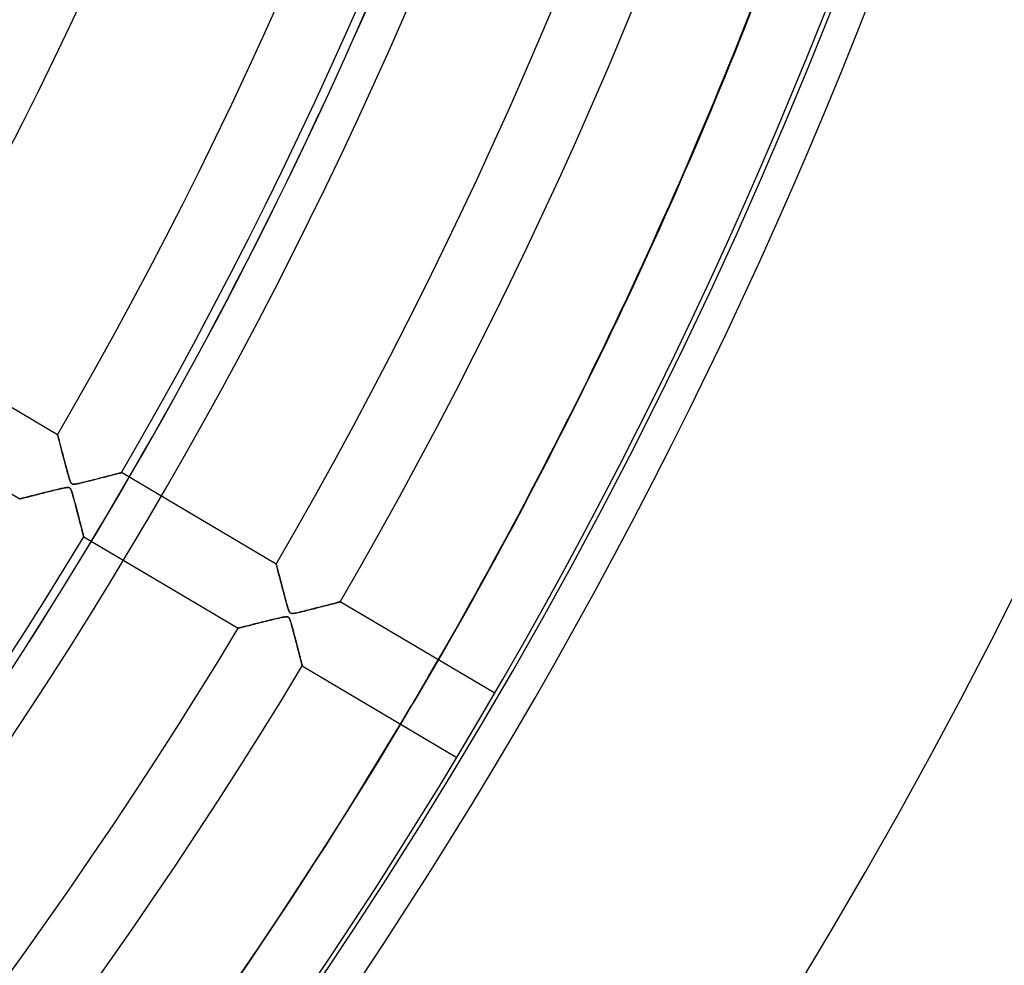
# Model space of a CAD drawing. Header units: millimetres. Extents: x -790 to 790, y -790 to 790.
# Tile 40 of 62: x 521 to 654, y -377 to -250. Entities that reach past the tile are written whole.
import ezdxf

# ---------------------------------------------------------------- set-up
doc = ezdxf.new("R2010")
doc.units = ezdxf.units.MM
doc.layers.add('HIDDEN', color=7, linetype='Continuous')
doc.layers.add('THICK', color=7, linetype='Continuous')

msp = doc.modelspace()

# ---------------------------------------------------------------- linework, layer by layer
at = {"layer": 'HIDDEN'}
for p, q in [((526.56, -305.6), (526.56, -305.6)), ((526.56, -305.6), (526.56, -305.63)), ((526.56, -305.63), (526.57, -305.67)), ((526.57, -305.67), (526.59, -305.72)), ((526.59, -305.72), (526.61, -305.79)), ((526.61, -305.79), (526.63, -305.87)), ((526.63, -305.87), (526.65, -305.97)), ((526.65, -305.97), (526.68, -306.07)), ((526.68, -306.07), (526.71, -306.19)), ((526.71, -306.19), (526.75, -306.32)), ((526.75, -306.32), (526.78, -306.46)), ((526.78, -306.46), (526.82, -306.61)), ((526.82, -306.61), (526.86, -306.77)), ((526.86, -306.77), (526.91, -306.93)), ((526.91, -306.93), (526.95, -307.1)), ((526.95, -307.1), (527, -307.28)), ((527, -307.28), (527.04, -307.46)), ((527.04, -307.46), (527.09, -307.65)), ((527.09, -307.65), (527.14, -307.84)), ((527.14, -307.84), (527.2, -308.04)), ((527.2, -308.04), (527.25, -308.24)), ((527.25, -308.24), (527.3, -308.45)), ((527.3, -308.45), (527.36, -308.66)), ((527.36, -308.66), (527.41, -308.87)), ((527.41, -308.87), (527.47, -309.08)), ((527.47, -309.08), (527.53, -309.3)), ((527.53, -309.3), (527.58, -309.52)), ((527.58, -309.52), (527.64, -309.74)), ((527.64, -309.74), (527.7, -309.96)), ((527.7, -309.96), (527.76, -310.18)), ((527.76, -310.18), (527.82, -310.41)), ((527.82, -310.41), (527.88, -310.63)), ((527.88, -310.63), (527.94, -310.85)), ((535.03, -310.71), (535.09, -310.69)), ((535.09, -310.69), (535.13, -310.68)), ((535.13, -310.68), (535.15, -310.68)), ((527.94, -310.85), (528, -311.05)), ((528, -311.05), (528.05, -311.23)), ((528.05, -311.23), (528.1, -311.4)), ((528.1, -311.4), (528.15, -311.56)), ((528.15, -311.56), (528.2, -311.69)), ((528.2, -311.69), (528.24, -311.82)), ((528.24, -311.82), (528.29, -311.92)), ((528.29, -311.92), (528.33, -312.01)), ((528.33, -312.01), (528.38, -312.09)), ((529.74, -312.05), (530.08, -311.97)), ((530.08, -311.97), (530.44, -311.88)), ((530.44, -311.88), (530.82, -311.79)), ((530.82, -311.79), (531.19, -311.69)), ((531.19, -311.69), (531.55, -311.6)), ((531.55, -311.6), (531.89, -311.52)), ((531.89, -311.52), (532.23, -311.43)), ((532.23, -311.43), (532.55, -311.35)), ((532.55, -311.35), (532.86, -311.27)), ((532.86, -311.27), (533.16, -311.19)), ((533.16, -311.19), (533.44, -311.12)), ((533.44, -311.12), (533.7, -311.05)), ((533.7, -311.05), (533.94, -310.99)), ((533.94, -310.99), (534.15, -310.93)), ((534.15, -310.93), (534.35, -310.88)), ((534.35, -310.88), (534.53, -310.84)), ((534.53, -310.84), (534.69, -310.79)), ((534.69, -310.79), (534.82, -310.76)), ((534.82, -310.76), (534.94, -310.73)), ((534.94, -310.73), (535.03, -310.71)), ((525.11, -313.29), (524.85, -313.35)), ((525.37, -313.22), (525.11, -313.29)), ((525.63, -313.16), (525.37, -313.22)), ((525.89, -313.09), (525.63, -313.16)), ((526.13, -313.03), (525.89, -313.09)), ((526.37, -312.98), (526.13, -313.03)), ((526.59, -312.92), (526.37, -312.98)), ((526.8, -312.87), (526.59, -312.92)), ((526.99, -312.83), (526.8, -312.87)), ((527.17, -312.79), (526.99, -312.83)), ((527.34, -312.75), (527.17, -312.79)), ((527.48, -312.72), (527.34, -312.75)), ((527.61, -312.7), (527.48, -312.72)), ((527.74, -312.68), (527.61, -312.7)), ((527.86, -312.67), (527.74, -312.68)), ((527.96, -312.67), (527.86, -312.67)), ((528.05, -312.68), (527.96, -312.67)), ((528.13, -312.7), (528.05, -312.68)), ((528.19, -312.74), (528.13, -312.7)), ((528.25, -312.8), (528.19, -312.74)), ((528.31, -312.88), (528.25, -312.8)), ((528.36, -312.98), (528.31, -312.88)), ((528.42, -313.12), (528.36, -312.98)), ((528.38, -312.09), (528.43, -312.14)), ((528.48, -313.3), (528.42, -313.12)), ((528.43, -312.14), (528.49, -312.18)), ((528.55, -313.52), (528.48, -313.3)), ((528.49, -312.18), (528.55, -312.21)), ((528.55, -312.21), (528.62, -312.22)), ((528.62, -312.22), (528.7, -312.23)), ((528.7, -312.23), (528.82, -312.23)), ((528.82, -312.23), (528.97, -312.21)), ((528.97, -312.21), (529.18, -312.17)), ((529.18, -312.17), (529.44, -312.12)), ((529.44, -312.12), (529.74, -312.05)), ((521.5, -314.19), (521.47, -314.2)), ((521.47, -314.2), (521.47, -314.2)), ((521.54, -314.18), (521.5, -314.19)), ((521.6, -314.17), (521.54, -314.18)), ((521.67, -314.15), (521.6, -314.17)), ((521.76, -314.13), (521.67, -314.15)), ((521.86, -314.1), (521.76, -314.13)), ((521.97, -314.08), (521.86, -314.1)), ((522.1, -314.04), (521.97, -314.08)), ((522.24, -314.01), (522.1, -314.04)), ((522.39, -313.97), (522.24, -314.01)), ((522.54, -313.93), (522.39, -313.97)), ((522.71, -313.89), (522.54, -313.93)), ((522.89, -313.84), (522.71, -313.89)), ((523.07, -313.8), (522.89, -313.84)), ((523.27, -313.75), (523.07, -313.8)), ((523.47, -313.7), (523.27, -313.75)), ((523.68, -313.65), (523.47, -313.7)), ((523.9, -313.59), (523.68, -313.65)), ((524.13, -313.53), (523.9, -313.59)), ((524.36, -313.47), (524.13, -313.53)), ((524.6, -313.41), (524.36, -313.47)), ((524.85, -313.35), (524.6, -313.41)), ((528.62, -313.76), (528.55, -313.52)), ((528.7, -314.04), (528.62, -313.76)), ((528.78, -314.33), (528.7, -314.04)), ((528.86, -314.63), (528.78, -314.33)), ((528.94, -314.92), (528.86, -314.63)), ((529.01, -315.22), (528.94, -314.92)), ((529.09, -315.51), (529.01, -315.22)), ((529.16, -315.79), (529.09, -315.51)), ((529.24, -316.07), (529.16, -315.79)), ((529.31, -316.35), (529.24, -316.07)), ((529.38, -316.62), (529.31, -316.35)), ((529.45, -316.89), (529.38, -316.62)), ((529.51, -317.15), (529.45, -316.89)), ((529.58, -317.4), (529.51, -317.15)), ((529.64, -317.64), (529.58, -317.4)), ((529.7, -317.87), (529.64, -317.64)), ((529.75, -318.09), (529.7, -317.87)), ((529.8, -318.29), (529.75, -318.09)), ((529.85, -318.48), (529.8, -318.29)), ((529.9, -318.66), (529.85, -318.48)), ((529.94, -318.82), (529.9, -318.66)), ((529.97, -318.95), (529.94, -318.82)), ((530, -319.07), (529.97, -318.95)), ((530.03, -319.16), (530, -319.07)), ((530.04, -319.23), (530.03, -319.16)), ((530.05, -319.27), (530.04, -319.23)), ((530.06, -319.28), (530.05, -319.27)), ((555.91, -322.95), (555.91, -322.97)), ((555.91, -322.97), (555.92, -323)), ((555.92, -323), (555.93, -323.06)), ((555.93, -323.06), (555.96, -323.14)), ((555.96, -323.14), (555.98, -323.24)), ((555.98, -323.24), (556.01, -323.36)), ((556.01, -323.36), (556.05, -323.49)), ((556.05, -323.49), (556.09, -323.65)), ((556.09, -323.65), (556.14, -323.82)), ((556.14, -323.82), (556.18, -324.01)), ((556.18, -324.01), (556.24, -324.21)), ((556.24, -324.21), (556.29, -324.42)), ((556.29, -324.42), (556.35, -324.64)), ((556.35, -324.64), (556.41, -324.87)), ((556.41, -324.87), (556.47, -325.11)), ((556.47, -325.11), (556.54, -325.36)), ((556.54, -325.36), (556.61, -325.62)), ((556.61, -325.62), (556.67, -325.88)), ((556.67, -325.88), (556.74, -326.15)), ((556.74, -326.15), (556.82, -326.42)), ((556.82, -326.42), (556.89, -326.7)), ((556.89, -326.7), (556.97, -326.98)), ((556.97, -326.98), (557.04, -327.27)), ((557.04, -327.27), (557.12, -327.56)), ((557.12, -327.56), (557.2, -327.85)), ((557.2, -327.85), (557.27, -328.13)), ((557.27, -328.13), (557.35, -328.4)), ((557.35, -328.4), (557.42, -328.64)), ((557.42, -328.64), (557.48, -328.85)), ((557.48, -328.85), (557.54, -329.03)), ((557.54, -329.03), (557.59, -329.18)), ((557.59, -329.18), (557.64, -329.29)), ((559.69, -329.27), (559.99, -329.19)), ((559.99, -329.19), (560.31, -329.11)), ((560.31, -329.11), (560.63, -329.03)), ((560.63, -329.03), (560.95, -328.95)), ((560.95, -328.95), (561.25, -328.87)), ((561.25, -328.87), (561.55, -328.8)), ((561.55, -328.8), (561.84, -328.72)), ((561.84, -328.72), (562.11, -328.65)), ((562.11, -328.65), (562.38, -328.58)), ((562.38, -328.58), (562.63, -328.52)), ((562.63, -328.52), (562.87, -328.46)), ((562.87, -328.46), (563.1, -328.4)), ((563.1, -328.4), (563.31, -328.34)), ((563.31, -328.34), (563.5, -328.29)), ((563.5, -328.29), (563.68, -328.25)), ((563.68, -328.25), (563.85, -328.2)), ((563.85, -328.2), (563.99, -328.17)), ((563.99, -328.17), (564.12, -328.13)), ((564.12, -328.13), (564.23, -328.1)), ((564.23, -328.1), (564.33, -328.08)), ((564.33, -328.08), (564.4, -328.06)), ((564.4, -328.06), (564.45, -328.05)), ((564.45, -328.05), (564.49, -328.04)), ((564.49, -328.04), (564.5, -328.03)), ((554.94, -330.53), (554.69, -330.59)), ((555.19, -330.46), (554.94, -330.53)), ((555.43, -330.41), (555.19, -330.46)), ((555.65, -330.35), (555.43, -330.41)), ((555.87, -330.3), (555.65, -330.35)), ((556.08, -330.25), (555.87, -330.3)), ((556.27, -330.2), (556.08, -330.25)), ((556.45, -330.16), (556.27, -330.2)), ((556.61, -330.13), (556.45, -330.16)), ((556.76, -330.1), (556.61, -330.13)), ((556.89, -330.07), (556.76, -330.1)), ((557.01, -330.05), (556.89, -330.07)), ((557.13, -330.04), (557.01, -330.05)), ((557.24, -330.03), (557.13, -330.04)), ((557.33, -330.03), (557.24, -330.03)), ((557.41, -330.04), (557.33, -330.03)), ((557.48, -330.06), (557.41, -330.04)), ((557.54, -330.09), (557.48, -330.06)), ((557.59, -330.14), (557.54, -330.09)), ((557.64, -330.21), (557.59, -330.14)), ((557.64, -329.29), (557.69, -329.39)), ((557.69, -330.29), (557.64, -330.21)), ((557.69, -329.39), (557.74, -329.46)), ((557.74, -330.4), (557.69, -330.29)), ((557.74, -329.46), (557.8, -329.51)), ((557.79, -330.53), (557.74, -330.4)), ((557.84, -330.69), (557.79, -330.53)), ((557.8, -329.51), (557.86, -329.55)), ((557.86, -329.55), (557.92, -329.57)), ((557.92, -329.57), (558, -329.59)), ((558, -329.59), (558.1, -329.59)), ((558.1, -329.59), (558.21, -329.58)), ((558.21, -329.58), (558.34, -329.56)), ((558.34, -329.56), (558.5, -329.54)), ((558.5, -329.54), (558.68, -329.5)), ((558.68, -329.5), (558.9, -329.45)), ((558.9, -329.45), (559.14, -329.4)), ((559.14, -329.4), (559.4, -329.33)), ((559.4, -329.33), (559.69, -329.27)), ((550.83, -331.56), (550.82, -331.56)), ((550.85, -331.55), (550.83, -331.56)), ((550.9, -331.54), (550.85, -331.55)), ((550.96, -331.53), (550.9, -331.54)), ((551.03, -331.51), (550.96, -331.53)), ((551.12, -331.49), (551.03, -331.51)), ((551.22, -331.46), (551.12, -331.49)), ((551.34, -331.43), (551.22, -331.46)), ((551.47, -331.4), (551.34, -331.43)), ((551.61, -331.36), (551.47, -331.4)), ((551.76, -331.32), (551.61, -331.36)), ((551.92, -331.28), (551.76, -331.32)), ((552.09, -331.24), (551.92, -331.28)), ((552.26, -331.2), (552.09, -331.24)), ((552.44, -331.15), (552.26, -331.2)), ((552.63, -331.1), (552.44, -331.15)), ((552.83, -331.05), (552.63, -331.1)), ((553.04, -331), (552.83, -331.05)), ((553.26, -330.95), (553.04, -331)), ((553.48, -330.89), (553.26, -330.95)), ((553.71, -330.83), (553.48, -330.89)), ((553.94, -330.78), (553.71, -330.83)), ((554.18, -330.71), (553.94, -330.78)), ((554.43, -330.65), (554.18, -330.71)), ((554.69, -330.59), (554.43, -330.65)), ((557.9, -330.87), (557.84, -330.69)), ((557.96, -331.08), (557.9, -330.87)), ((558.03, -331.31), (557.96, -331.08)), ((558.09, -331.56), (558.03, -331.31)), ((558.16, -331.8), (558.09, -331.56)), ((558.23, -332.05), (558.16, -331.8)), ((558.29, -332.3), (558.23, -332.05)), ((558.36, -332.55), (558.29, -332.3)), ((558.42, -332.79), (558.36, -332.55)), ((558.48, -333.03), (558.42, -332.79)), ((558.54, -333.27), (558.48, -333.03)), ((558.6, -333.5), (558.54, -333.27)), ((558.66, -333.73), (558.6, -333.5)), ((558.72, -333.95), (558.66, -333.73)), ((558.78, -334.17), (558.72, -333.95)), ((558.83, -334.39), (558.78, -334.17)), ((558.89, -334.6), (558.83, -334.39)), ((558.94, -334.8), (558.89, -334.6)), ((558.99, -335), (558.94, -334.8)), ((559.04, -335.19), (558.99, -335)), ((559.08, -335.37), (559.04, -335.19)), ((559.13, -335.54), (559.08, -335.37)), ((559.17, -335.7), (559.13, -335.54)), ((559.21, -335.86), (559.17, -335.7)), ((559.24, -336), (559.21, -335.86)), ((559.28, -336.13), (559.24, -336)), ((559.31, -336.24), (559.28, -336.13)), ((559.33, -336.35), (559.31, -336.24)), ((559.36, -336.44), (559.33, -336.35)), ((559.37, -336.51), (559.36, -336.44)), ((559.39, -336.57), (559.37, -336.51)), ((559.4, -336.61), (559.39, -336.57)), ((559.41, -336.63), (559.4, -336.61)), ((559.41, -336.64), (559.41, -336.63))]:
    msp.add_line(p, q, dxfattribs=at)
for radius, start, end in [(682, 179.99998, 0), (625, 179.99998, 0), (677.5, 180.00002, 0), (619.99, 302.27977, 337.64846), (620, 302.28006, 337.6488)]:
    msp.add_arc((0, 0), radius, start, end, dxfattribs=at)
for centre, major_axis, start_param, end_param in [((0, 0), (522.54, -416.72), 0.133267, 0.148412), ((0.2, 0.24), (-522.54, 416.72), -3.008795, -2.99365)]:
    msp.add_ellipse(centre, major_axis=major_axis, ratio=0.987688, start_param=start_param, end_param=end_param, dxfattribs=at)
at = {"layer": 'THICK'}
for p, q in [((526.56, -305.6), (505.79, -293.32)), ((500.7, -301.92), (521.47, -314.2)), ((526.56, -305.63), (526.56, -305.6)), ((526.56, -305.6), (526.56, -305.6)), ((526.58, -305.67), (526.56, -305.63)), ((526.59, -305.73), (526.58, -305.67)), ((526.61, -305.8), (526.59, -305.73)), ((526.63, -305.89), (526.61, -305.8)), ((526.66, -305.99), (526.63, -305.89)), ((526.69, -306.1), (526.66, -305.99)), ((526.72, -306.23), (526.69, -306.1)), ((526.76, -306.37), (526.72, -306.23)), ((526.8, -306.51), (526.76, -306.37)), ((526.84, -306.67), (526.8, -306.51)), ((526.88, -306.84), (526.84, -306.67)), ((526.93, -307.02), (526.88, -306.84)), ((526.98, -307.2), (526.93, -307.02)), ((527.03, -307.39), (526.98, -307.2)), ((527.08, -307.59), (527.03, -307.39)), ((527.13, -307.8), (527.08, -307.59)), ((527.19, -308.02), (527.13, -307.8)), ((527.25, -308.25), (527.19, -308.02)), ((527.31, -308.48), (527.25, -308.25)), ((527.38, -308.72), (527.31, -308.48)), ((527.44, -308.97), (527.38, -308.72)), ((527.51, -309.23), (527.44, -308.97)), ((527.58, -309.49), (527.51, -309.23)), ((527.65, -309.75), (527.58, -309.49)), ((527.71, -310.01), (527.65, -309.75)), ((527.78, -310.25), (527.71, -310.01)), ((527.84, -310.48), (527.78, -310.25)), ((527.9, -310.7), (527.84, -310.48)), ((527.96, -310.91), (527.9, -310.7)), ((535.09, -310.69), (535.02, -310.71)), ((535.13, -310.68), (535.09, -310.69)), ((535.15, -310.68), (535.13, -310.68)), ((555.91, -322.95), (535.15, -310.68)), ((528.01, -311.1), (527.96, -310.91)), ((528.07, -311.28), (528.01, -311.1)), ((528.11, -311.44), (528.07, -311.28)), ((528.16, -311.58), (528.11, -311.44)), ((528.2, -311.7), (528.16, -311.58)), ((528.25, -311.83), (528.2, -311.7)), ((528.29, -311.94), (528.25, -311.83)), ((528.34, -312.03), (528.29, -311.94)), ((529.9, -312.01), (529.62, -312.08)), ((530.19, -311.94), (529.9, -312.01)), ((530.49, -311.87), (530.19, -311.94)), ((530.79, -311.8), (530.49, -311.87)), ((531.08, -311.72), (530.79, -311.8)), ((531.37, -311.65), (531.08, -311.72)), ((531.66, -311.58), (531.37, -311.65)), ((531.94, -311.5), (531.66, -311.58)), ((532.22, -311.43), (531.94, -311.5)), ((532.49, -311.36), (532.22, -311.43)), ((532.75, -311.29), (532.49, -311.36)), ((533.01, -311.23), (532.75, -311.29)), ((533.26, -311.16), (533.01, -311.23)), ((533.5, -311.1), (533.26, -311.16)), ((533.73, -311.04), (533.5, -311.1)), ((533.95, -310.99), (533.73, -311.04)), ((534.16, -310.93), (533.95, -310.99)), ((534.35, -310.88), (534.16, -310.93)), ((534.52, -310.84), (534.35, -310.88)), ((534.68, -310.8), (534.52, -310.84)), ((534.82, -310.76), (534.68, -310.8)), ((534.93, -310.73), (534.82, -310.76)), ((535.02, -310.71), (534.93, -310.73)), ((524.75, -313.38), (524.96, -313.32)), ((524.96, -313.32), (525.18, -313.27)), ((525.18, -313.27), (525.4, -313.22)), ((525.4, -313.22), (525.62, -313.16)), ((525.62, -313.16), (525.84, -313.1)), ((525.84, -313.1), (526.07, -313.05)), ((526.07, -313.05), (526.29, -312.99)), ((526.29, -312.99), (526.52, -312.94)), ((526.52, -312.94), (526.74, -312.89)), ((526.74, -312.89), (526.94, -312.84)), ((526.94, -312.84), (527.13, -312.8)), ((527.13, -312.8), (527.3, -312.76)), ((527.3, -312.76), (527.46, -312.73)), ((527.46, -312.73), (527.6, -312.7)), ((527.6, -312.7), (527.73, -312.68)), ((527.73, -312.68), (527.84, -312.67)), ((527.84, -312.67), (527.95, -312.67)), ((527.95, -312.67), (528.03, -312.68)), ((528.03, -312.68), (528.1, -312.69)), ((528.1, -312.69), (528.17, -312.72)), ((528.17, -312.72), (528.22, -312.76)), ((528.22, -312.76), (528.27, -312.82)), ((528.27, -312.82), (528.31, -312.89)), ((528.31, -312.89), (528.37, -312.99)), ((528.39, -312.1), (528.34, -312.03)), ((528.37, -312.99), (528.42, -313.14)), ((528.45, -312.15), (528.39, -312.1)), ((528.42, -313.14), (528.49, -313.34)), ((528.52, -312.19), (528.45, -312.15)), ((528.49, -313.34), (528.57, -313.59)), ((528.59, -312.22), (528.52, -312.19)), ((528.69, -312.23), (528.59, -312.22)), ((528.81, -312.23), (528.69, -312.23)), ((528.96, -312.21), (528.81, -312.23)), ((529.15, -312.18), (528.96, -312.21)), ((529.37, -312.13), (529.15, -312.18)), ((529.62, -312.08), (529.37, -312.13)), ((521.47, -314.2), (521.5, -314.19)), ((521.47, -314.2), (521.47, -314.2)), ((521.5, -314.19), (521.54, -314.18)), ((521.54, -314.18), (521.59, -314.17)), ((521.59, -314.17), (521.66, -314.15)), ((521.66, -314.15), (521.74, -314.13)), ((521.74, -314.13), (521.84, -314.11)), ((521.84, -314.11), (521.95, -314.08)), ((521.95, -314.08), (522.07, -314.05)), ((522.07, -314.05), (522.19, -314.02)), ((522.19, -314.02), (522.33, -313.98)), ((522.33, -313.98), (522.48, -313.95)), ((522.48, -313.95), (522.64, -313.91)), ((522.64, -313.91), (522.8, -313.87)), ((522.8, -313.87), (522.98, -313.82)), ((522.98, -313.82), (523.15, -313.78)), ((523.15, -313.78), (523.34, -313.73)), ((523.34, -313.73), (523.53, -313.68)), ((523.53, -313.68), (523.72, -313.64)), ((523.72, -313.64), (523.92, -313.59)), ((523.92, -313.59), (524.12, -313.54)), ((524.12, -313.54), (524.32, -313.48)), ((524.32, -313.48), (524.53, -313.43)), ((524.53, -313.43), (524.75, -313.38)), ((528.57, -313.59), (528.66, -313.89)), ((528.66, -313.89), (528.75, -314.22)), ((528.75, -314.22), (528.84, -314.58)), ((528.84, -314.58), (528.94, -314.95)), ((528.94, -314.95), (529.04, -315.32)), ((529.04, -315.32), (529.13, -315.68)), ((529.13, -315.68), (529.22, -316.03)), ((529.22, -316.03), (529.31, -316.36)), ((529.31, -316.36), (529.39, -316.69)), ((529.39, -316.69), (529.47, -317)), ((529.47, -317), (529.55, -317.29)), ((529.55, -317.29), (529.62, -317.57)), ((529.62, -317.57), (529.69, -317.83)), ((529.69, -317.83), (529.75, -318.07)), ((529.75, -318.07), (529.8, -318.29)), ((529.8, -318.29), (529.85, -318.49)), ((529.85, -318.49), (529.9, -318.67)), ((529.9, -318.67), (529.94, -318.82)), ((529.94, -318.82), (529.97, -318.96)), ((529.97, -318.96), (530, -319.07)), ((530, -319.07), (530.03, -319.16)), ((530.03, -319.16), (530.04, -319.23)), ((530.04, -319.23), (530.05, -319.27)), ((530.05, -319.27), (530.06, -319.28)), ((530.06, -319.28), (550.82, -331.56)), ((555.91, -322.96), (555.91, -322.95)), ((555.92, -322.99), (555.91, -322.96)), ((555.93, -323.03), (555.92, -322.99)), ((555.94, -323.09), (555.93, -323.03)), ((555.96, -323.17), (555.94, -323.09)), ((555.99, -323.26), (555.96, -323.17)), ((556.01, -323.36), (555.99, -323.26)), ((556.04, -323.48), (556.01, -323.36)), ((556.08, -323.6), (556.04, -323.48)), ((556.11, -323.74), (556.08, -323.6)), ((556.15, -323.89), (556.11, -323.74)), ((556.2, -324.05), (556.15, -323.89)), ((556.24, -324.22), (556.2, -324.05)), ((556.28, -324.39), (556.24, -324.22)), ((556.33, -324.58), (556.28, -324.39)), ((556.38, -324.77), (556.33, -324.58)), ((556.43, -324.97), (556.38, -324.77)), ((556.49, -325.17), (556.43, -324.97)), ((556.54, -325.39), (556.49, -325.17)), ((556.6, -325.61), (556.54, -325.39)), ((556.66, -325.84), (556.6, -325.61)), ((556.72, -326.07), (556.66, -325.84)), ((556.79, -326.31), (556.72, -326.07)), ((556.85, -326.56), (556.79, -326.31)), ((556.92, -326.81), (556.85, -326.56)), ((556.99, -327.07), (556.92, -326.81)), ((557.05, -327.31), (556.99, -327.07)), ((557.12, -327.55), (557.05, -327.31)), ((557.18, -327.78), (557.12, -327.55)), ((557.23, -327.99), (557.18, -327.78)), ((557.29, -328.2), (557.23, -327.99)), ((557.34, -328.39), (557.29, -328.2)), ((557.39, -328.56), (557.34, -328.39)), ((557.44, -328.72), (557.39, -328.56)), ((557.49, -328.86), (557.44, -328.72)), ((557.53, -328.99), (557.49, -328.86)), ((557.57, -329.11), (557.53, -328.99)), ((557.61, -329.22), (557.57, -329.11)), ((559.91, -329.21), (559.66, -329.27)), ((560.16, -329.15), (559.91, -329.21)), ((560.4, -329.09), (560.16, -329.15)), ((560.65, -329.03), (560.4, -329.09)), ((560.89, -328.96), (560.65, -329.03)), ((561.12, -328.9), (560.89, -328.96)), ((561.36, -328.84), (561.12, -328.9)), ((561.59, -328.79), (561.36, -328.84)), ((561.81, -328.73), (561.59, -328.79)), ((562.03, -328.67), (561.81, -328.73)), ((562.25, -328.62), (562.03, -328.67)), ((562.46, -328.56), (562.25, -328.62)), ((562.66, -328.51), (562.46, -328.56)), ((562.86, -328.46), (562.66, -328.51)), ((563.04, -328.41), (562.86, -328.46)), ((563.23, -328.36), (563.04, -328.41)), ((563.4, -328.32), (563.23, -328.36)), ((563.56, -328.28), (563.4, -328.32)), ((563.71, -328.24), (563.56, -328.28)), ((563.85, -328.2), (563.71, -328.24)), ((563.98, -328.17), (563.85, -328.2)), ((564.1, -328.14), (563.98, -328.17)), ((564.2, -328.11), (564.1, -328.14)), ((564.29, -328.09), (564.2, -328.11)), ((564.37, -328.07), (564.29, -328.09)), ((564.42, -328.05), (564.37, -328.07)), ((564.47, -328.04), (564.42, -328.05)), ((564.49, -328.04), (564.47, -328.04)), ((564.5, -328.03), (564.49, -328.04)), ((585.25, -340.31), (564.5, -328.03)), ((554.86, -330.55), (555.15, -330.48)), ((555.15, -330.48), (555.44, -330.4)), ((555.44, -330.4), (555.73, -330.33)), ((555.73, -330.33), (556.02, -330.26)), ((556.02, -330.26), (556.28, -330.2)), ((556.28, -330.2), (556.53, -330.15)), ((556.53, -330.15), (556.74, -330.1)), ((556.74, -330.1), (556.93, -330.07)), ((556.93, -330.07), (557.08, -330.04)), ((557.08, -330.04), (557.21, -330.03)), ((557.21, -330.03), (557.31, -330.03)), ((557.31, -330.03), (557.4, -330.04)), ((557.4, -330.04), (557.47, -330.06)), ((557.47, -330.06), (557.53, -330.09)), ((557.53, -330.09), (557.59, -330.14)), ((557.59, -330.14), (557.64, -330.2)), ((557.66, -329.32), (557.61, -329.22)), ((557.64, -330.2), (557.69, -330.28)), ((557.7, -329.4), (557.66, -329.32)), ((557.69, -330.28), (557.73, -330.39)), ((557.75, -329.46), (557.7, -329.4)), ((557.73, -330.39), (557.78, -330.51)), ((557.8, -329.51), (557.75, -329.46)), ((557.78, -330.51), (557.83, -330.66)), ((557.86, -329.55), (557.8, -329.51)), ((557.93, -329.57), (557.86, -329.55)), ((558.01, -329.59), (557.93, -329.57)), ((558.1, -329.59), (558.01, -329.59)), ((558.22, -329.58), (558.1, -329.59)), ((558.36, -329.56), (558.22, -329.58)), ((558.53, -329.53), (558.36, -329.56)), ((558.72, -329.49), (558.53, -329.53)), ((558.93, -329.45), (558.72, -329.49)), ((559.16, -329.39), (558.93, -329.45)), ((559.41, -329.33), (559.16, -329.39)), ((559.66, -329.27), (559.41, -329.33)), ((550.82, -331.56), (550.83, -331.56)), ((550.83, -331.56), (550.86, -331.55)), ((550.86, -331.55), (550.92, -331.54)), ((550.92, -331.54), (551, -331.52)), ((551, -331.52), (551.1, -331.49)), ((551.1, -331.49), (551.22, -331.46)), ((551.22, -331.46), (551.36, -331.43)), ((551.36, -331.43), (551.52, -331.39)), ((551.52, -331.39), (551.69, -331.34)), ((551.69, -331.34), (551.87, -331.3)), ((551.87, -331.3), (552.07, -331.25)), ((552.07, -331.25), (552.29, -331.19)), ((552.29, -331.19), (552.51, -331.14)), ((552.51, -331.14), (552.74, -331.08)), ((552.74, -331.08), (552.98, -331.02)), ((552.98, -331.02), (553.23, -330.95)), ((553.23, -330.95), (553.49, -330.89)), ((553.49, -330.89), (553.75, -330.82)), ((553.75, -330.82), (554.02, -330.76)), ((554.02, -330.76), (554.3, -330.69)), ((554.3, -330.69), (554.57, -330.62)), ((554.57, -330.62), (554.86, -330.55)), ((557.83, -330.66), (557.89, -330.84)), ((557.89, -330.84), (557.95, -331.05)), ((557.95, -331.05), (558.02, -331.29)), ((558.02, -331.29), (558.09, -331.55)), ((558.09, -331.55), (558.17, -331.83)), ((558.17, -331.83), (558.25, -332.13)), ((558.25, -332.13), (558.33, -332.45)), ((558.33, -332.45), (558.42, -332.77)), ((558.42, -332.77), (558.5, -333.09)), ((558.5, -333.09), (558.58, -333.39)), ((558.58, -333.39), (558.65, -333.69)), ((558.65, -333.69), (558.73, -333.98)), ((558.73, -333.98), (558.8, -334.25)), ((558.8, -334.25), (558.87, -334.52)), ((558.87, -334.52), (558.93, -334.77)), ((558.93, -334.77), (558.99, -335.01)), ((558.99, -335.01), (559.05, -335.24)), ((559.05, -335.24), (559.11, -335.45)), ((559.11, -335.45), (559.15, -335.65)), ((559.15, -335.65), (559.2, -335.83)), ((559.2, -335.83), (559.24, -335.99)), ((559.24, -335.99), (559.28, -336.13)), ((559.28, -336.13), (559.31, -336.26)), ((559.31, -336.26), (559.34, -336.37)), ((559.34, -336.37), (559.36, -336.47)), ((559.36, -336.47), (559.38, -336.54)), ((559.38, -336.54), (559.4, -336.6)), ((559.4, -336.6), (559.41, -336.63)), ((559.41, -336.63), (559.41, -336.64)), ((559.41, -336.64), (580.16, -348.92))]:
    msp.add_line(p, q, dxfattribs=at)
for radius, start, end in [(732, 180.00002, 0), (677, 179.99998, 0), (540.61, 329.9299, 0), (550.59, 329.9203, 0), (574.71, 329.89846, 0), (584.69, 329.88998, 0), (608.81, 329.87056, 0), (618.79, 329.86299, 0), (642.91, 329.84558, 0), (652.89, 329.83881, 0), (618.79, 270.46297, 328.93704), (642.91, 270.44561, 328.9544), (652.89, 270.43879, 328.96121)]:
    msp.add_arc((0, 0), radius, start, end, dxfattribs=at)
for centre, major_axis, start_param, end_param in [((0.2, 0.24), (-522.54, 416.72), -2.99365, -2.827433), ((0, 0), (522.54, -416.72), 0.148412, 0.314159), ((0, 0), (522.54, -416.72), 0, 0.133267), ((0.2, 0.24), (-522.54, 416.72), 3.141593, 3.27439)]:
    msp.add_ellipse(centre, major_axis=major_axis, ratio=0.987688, start_param=start_param, end_param=end_param, dxfattribs=at)

doc.saveas('drawing.dxf')
